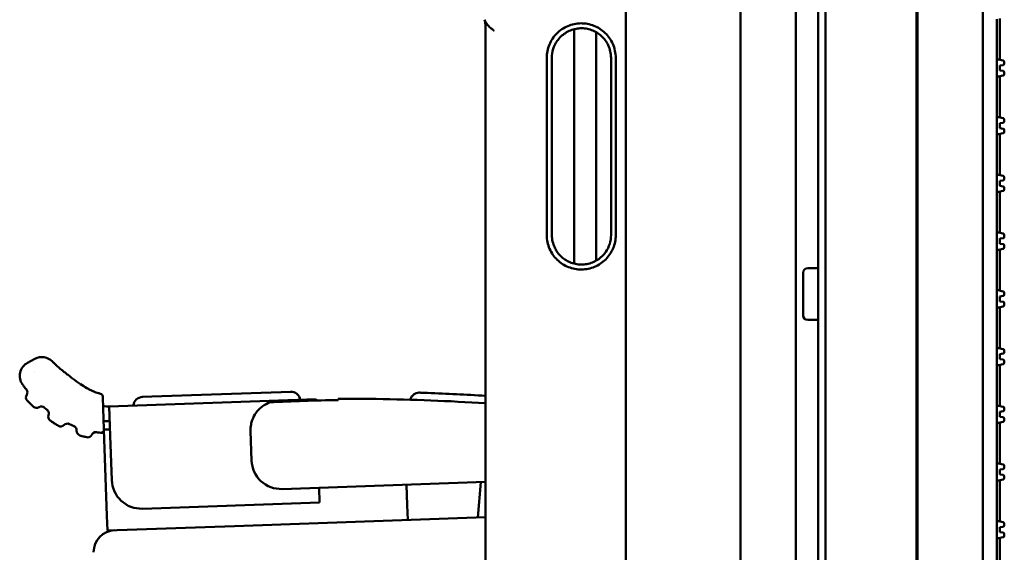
# Model space of a CAD drawing. Header units: millimetres. Extents: x 0 to 14369, y -869 to 2970.
# Tile 150 of 256: x 419 to 485, y 2174 to 2210. Entities that reach past the tile are written whole.
import ezdxf

# ---------------------------------------------------------------- set-up
doc = ezdxf.new("R2010")
doc.units = ezdxf.units.MM
doc.header["$LTSCALE"] = 10
doc.layers.add('Sichtbar (ISO)', color=7, linetype='Continuous', lineweight=50)

msp = doc.modelspace()

# ---------------------------------------------------------------- linework, layer by layer
at = {"layer": 'Sichtbar (ISO)'}
for p, q in [((472.631, 2637.664), (472.631, 2135.364)), ((473.131, 2637.664), (473.131, 2135.364)), ((479.281, 2137.004), (479.281, 2636.024)), ((479.281, 2636.024), (479.281, 2137.004)), ((483.781, 2635.915), (483.781, 2137.112)), ((483.781, 2137.112), (483.781, 2635.915)), ((479.367, 2137.266), (479.367, 2635.761)), ((479.367, 2635.761), (479.367, 2137.266)), ((467.391, 2545.838), (467.391, 2148.009)), ((471.131, 2160.717), (471.131, 2305.348)), ((459.631, 2164.44), (459.631, 2229.366)), ((450.131, 2209.968), (450.131, 2209.966)), ((450.131, 2044.16), (450.131, 2209.776)), ((484.731, 2207.425), (484.731, 2210.125)), ((484.931, 2207.381), (484.931, 2210.17)), ((456.131, 2193.577), (456.131, 2209.45)), ((457.629, 2209.247), (457.629, 2193.781)), ((459.629, 2208.242), (459.631, 2208.242)), ((454.281, 2195.514), (454.281, 2207.514)), ((454.631, 2195.514), (454.631, 2207.514)), ((458.631, 2207.514), (458.631, 2195.514)), ((458.947, 2207.514), (458.947, 2195.514)), ((459.631, 2207.514), (459.629, 2207.514)), ((485.152, 2207.332), (484.731, 2207.425)), ((484.731, 2207.425), (484.731, 2206.219)), ((485.231, 2207.122), (485.231, 2207.234)), ((484.931, 2206.992), (485.145, 2207.023)), ((484.931, 2206.992), (484.931, 2206.652)), ((485.145, 2206.622), (484.931, 2206.652)), ((485.231, 2206.41), (485.231, 2206.523)), ((484.731, 2206.219), (485.152, 2206.313)), ((484.731, 2203.519), (484.731, 2206.219)), ((484.931, 2203.475), (484.931, 2206.264)), ((485.152, 2203.426), (484.731, 2203.519)), ((484.731, 2203.519), (484.731, 2202.313)), ((484.931, 2203.086), (485.145, 2203.116)), ((484.931, 2203.086), (484.931, 2202.746)), ((485.231, 2203.215), (485.231, 2203.328)), ((484.731, 2202.313), (485.152, 2202.406)), ((485.145, 2202.716), (484.931, 2202.746)), ((485.231, 2202.504), (485.231, 2202.617)), ((484.731, 2199.613), (484.731, 2202.313)), ((484.931, 2199.569), (484.931, 2202.357)), ((485.152, 2199.52), (484.731, 2199.613)), ((484.731, 2199.613), (484.731, 2198.407)), ((484.931, 2199.18), (485.145, 2199.21)), ((484.931, 2199.18), (484.931, 2198.84)), ((485.231, 2199.309), (485.231, 2199.422)), ((484.731, 2198.407), (485.152, 2198.5)), ((484.731, 2195.703), (484.731, 2198.407)), ((485.145, 2198.81), (484.931, 2198.84)), ((484.931, 2195.658), (484.931, 2198.451)), ((485.231, 2198.598), (485.231, 2198.711)), ((485.152, 2195.609), (484.731, 2195.703)), ((484.731, 2195.703), (484.731, 2194.496)), ((484.931, 2195.27), (485.145, 2195.3)), ((484.931, 2195.27), (484.931, 2194.929)), ((485.231, 2195.399), (485.231, 2195.512)), ((484.731, 2194.496), (485.152, 2194.59)), ((484.731, 2191.796), (484.731, 2194.496)), ((485.145, 2194.899), (484.931, 2194.929)), ((484.931, 2191.752), (484.931, 2194.541)), ((485.231, 2194.688), (485.231, 2194.8)), ((459.63, 2193.124), (459.631, 2193.125)), ((471.931, 2193.264), (472.631, 2193.264)), ((471.931, 2193.264), (472.631, 2193.264)), ((471.631, 2192.964), (471.631, 2190.064)), ((471.631, 2190.064), (471.631, 2192.964)), ((459.63, 2191.99), (459.631, 2191.991)), ((485.152, 2191.703), (484.731, 2191.796)), ((484.731, 2191.796), (484.731, 2190.59)), ((484.931, 2191.363), (485.145, 2191.394)), ((484.931, 2191.363), (484.931, 2191.023)), ((485.231, 2191.493), (485.231, 2191.605)), ((484.731, 2190.59), (485.152, 2190.684)), ((484.731, 2187.89), (484.731, 2190.59)), ((485.145, 2190.993), (484.931, 2191.023)), ((484.931, 2187.846), (484.931, 2190.635)), ((485.231, 2190.781), (485.231, 2190.894)), ((471.931, 2189.764), (472.631, 2189.764)), ((471.931, 2189.764), (472.631, 2189.764)), ((485.152, 2187.797), (484.731, 2187.89)), ((484.731, 2187.89), (484.731, 2186.684)), ((419.16, 2186.863), (419.66, 2187.132)), ((484.931, 2187.457), (485.145, 2187.487)), ((484.931, 2187.457), (484.931, 2187.117)), ((485.145, 2187.087), (484.931, 2187.117)), ((485.231, 2187.586), (485.231, 2187.699)), ((484.731, 2186.684), (485.152, 2186.777)), ((484.731, 2183.984), (484.731, 2186.684)), ((484.931, 2183.94), (484.931, 2186.728)), ((485.231, 2186.875), (485.231, 2186.988)), ((419.621, 2186.203), (419.622, 2186.203)), ((424.283, 2183.724), (424.253, 2184.584)), ((424.686, 2183.916), (438.678, 2184.404)), ((427.565, 2184.577), (426.943, 2184.555)), ((427.565, 2184.577), (436.33, 2184.883)), ((436.951, 2184.904), (436.33, 2184.883)), ((438.678, 2184.404), (438.681, 2184.314)), ((440.178, 2184.426), (440.181, 2184.34)), ((424.283, 2183.724), (424.304, 2183.116)), ((424.756, 2181.917), (424.686, 2183.916)), ((485.152, 2183.891), (484.731, 2183.984)), ((484.731, 2183.984), (484.731, 2182.778)), ((485.231, 2183.68), (485.231, 2183.793)), ((424.331, 2182.342), (424.304, 2183.116)), ((484.931, 2183.551), (485.145, 2183.581)), ((484.931, 2183.551), (484.931, 2183.211)), ((485.145, 2183.181), (484.931, 2183.211)), ((485.231, 2182.969), (485.231, 2183.082)), ((422.357, 2182.55), (422.352, 2182.552)), ((484.731, 2182.778), (485.152, 2182.871)), ((484.731, 2180.078), (484.731, 2182.778)), ((484.931, 2180.033), (484.931, 2182.822)), ((424.331, 2182.342), (424.741, 2182.357)), ((424.534, 2176.516), (424.331, 2182.342)), ((424.861, 2178.919), (424.756, 2181.917)), ((434.32, 2180.25), (434.25, 2182.248)), ((485.152, 2179.984), (484.731, 2180.078)), ((484.731, 2180.078), (484.731, 2178.871)), ((485.231, 2179.774), (485.231, 2179.887)), ((484.931, 2179.645), (485.145, 2179.675)), ((484.931, 2179.645), (484.931, 2179.304)), ((485.145, 2179.274), (484.931, 2179.304)), ((485.231, 2179.063), (485.231, 2179.175)), ((436.389, 2178.321), (450.131, 2178.801)), ((438.887, 2178.408), (438.922, 2177.409)), ((444.804, 2178.615), (444.852, 2177.225)), ((449.611, 2176.391), (449.821, 2178.79)), ((484.731, 2178.871), (485.152, 2178.965)), ((484.731, 2176.171), (484.731, 2178.871)), ((484.931, 2176.127), (484.931, 2178.916)), ((438.922, 2177.409), (426.929, 2176.99)), ((444.852, 2177.225), (444.887, 2176.226)), ((424.569, 2175.516), (424.534, 2176.516)), ((433.158, 2175.816), (450.131, 2176.409)), ((433.158, 2175.816), (424.569, 2175.516)), ((485.152, 2176.078), (484.731, 2176.171)), ((484.731, 2176.171), (484.731, 2174.965)), ((484.931, 2175.738), (485.145, 2175.769)), ((484.931, 2175.738), (484.931, 2175.398)), ((485.231, 2175.868), (485.231, 2175.98)), ((485.145, 2175.368), (484.931, 2175.398)), ((485.231, 2175.156), (485.231, 2175.269)), ((484.731, 2174.965), (485.152, 2175.059)), ((484.731, 2172.265), (484.731, 2174.965)), ((484.931, 2172.221), (484.931, 2175.01))]:
    msp.add_line(p, q, dxfattribs=at)
for centre, radius, start, end in [((485.131, 2207.122), 0.1, 278, 0), ((485.131, 2207.234), 0.1, 0, 77.5), ((485.131, 2206.523), 0.1, 0, 82), ((485.131, 2206.41), 0.1, 282.5, 0), ((485.131, 2203.215), 0.1, 278, 0), ((485.131, 2203.328), 0.1, 0, 77.5), ((485.131, 2202.617), 0.1, 0, 82), ((485.131, 2202.504), 0.1, 282.5, 0), ((485.131, 2199.309), 0.1, 278, 0), ((485.131, 2199.422), 0.1, 0, 77.5), ((485.131, 2198.711), 0.1, 0, 82), ((485.131, 2198.598), 0.1, 282.5, 0), ((485.131, 2195.399), 0.1, 278, 0), ((485.131, 2195.512), 0.1, 0, 77.5), ((485.131, 2194.8), 0.1, 0, 82), ((485.131, 2194.688), 0.1, 282.5, 0), ((471.931, 2192.964), 0.3, 90, 180), ((471.931, 2192.964), 0.3, 90, 180), ((485.131, 2191.493), 0.1, 278, 0), ((485.131, 2191.605), 0.1, 0, 77.5), ((485.131, 2190.894), 0.1, 0, 82), ((485.131, 2190.781), 0.1, 282.5, 0), ((471.931, 2190.064), 0.3, 180, 270), ((471.931, 2190.064), 0.3, 180, 270), ((485.131, 2187.699), 0.1, 0, 77.5), ((420.134, 2186.252), 1, 44.42803, 118.29479), ((485.131, 2187.586), 0.1, 278, 0), ((485.131, 2186.988), 0.1, 0, 82), ((419.634, 2185.982), 1, 118.29479, 216.56974), ((485.131, 2186.875), 0.1, 282.5, 0), ((418.858, 2184.865), 0.3, 326.05599, 39.49663), ((419.356, 2184.53), 0.3, 145.8991, 223.17822), ((424.053, 2184.578), 0.2, 2, 76.78383), ((426.966, 2183.905), 0.65, 92.00021, 174.04206), ((436.974, 2184.255), 0.65, 9.9622, 91.9998), ((441.18, 2084.431), 100, 89.09795, 90.57446), ((440.261, 2026.041), 158.397, 86.42766, 89.09795), ((440.261, 2026.041), 158.897, 86.43892, 87.84854), ((419.775, 2184.108), 0.3, 226.44199, 303.28033), ((420.105, 2183.606), 0.3, 49.55936, 123.28026), ((426.475, 2191.082), 9.522, 229.24882, 231.61706), ((441.18, 2084.431), 99.914, 90.57324, 93.24111), ((485.131, 2183.793), 0.1, 0, 77.5), ((420.311, 2183.435), 0.3, 337.63235, 51.12911), ((420.866, 2183.207), 0.3, 157.63219, 234.83057), ((485.131, 2183.68), 0.1, 278, 0), ((485.131, 2183.082), 0.1, 0, 82), ((425.425, 2189.665), 8.205, 238.43232, 239.43986), ((421.405, 2182.858), 0.3, 239.49529, 317.12397), ((421.845, 2182.45), 0.3, 64.1714, 137.12408), ((424.808, 2188.573), 6.502, 243.46443, 247.47771), ((422.185, 2182.296), 0.3, 354.6252, 67.33931), ((436.249, 2182.318), 2, 169.31765, 182), ((485.131, 2182.969), 0.1, 282.5, 0), ((422.783, 2182.24), 0.3, 174.62519, 252.55268), ((423.24, 2182.116), 0.3, 257.01573, 335.08727), ((423.784, 2181.863), 0.3, 82.59711, 155.08727), ((424.131, 2182.329), 0.2, 265.5811, 2.0001), ((436.319, 2180.319), 2, 182, 272), ((485.131, 2179.774), 0.1, 278, 0), ((485.131, 2179.887), 0.1, 0, 77.5), ((485.131, 2179.175), 0.1, 0, 82), ((485.131, 2179.063), 0.1, 282.5, 0), ((426.86, 2178.989), 2, 182, 272), ((485.131, 2175.868), 0.1, 278, 0), ((485.131, 2175.98), 0.1, 0, 77.5), ((425.131, 2174.035), 1.5, 92, 180), ((485.131, 2175.269), 0.1, 0, 82), ((485.131, 2175.156), 0.1, 282.5, 0)]:
    msp.add_arc(centre, radius, start, end, dxfattribs=at)
for centre, major_axis, ratio, start_param, end_param in [((458.416, 2195.514), (-1.215, 0), 0.000141, 4.534686, 4.53557), ((458.416, 2195.514), (1.215, 0), 0.000141, 0.00926, 0.033881), ((425.524, 2186.598), (-2.636, -0.882), 0.640234, 0.749128, 0.802378), ((420.476, 2184.073), (1.306, -1.118), 0.172239, 4.652315, 4.693809)]:
    msp.add_ellipse(centre, major_axis=major_axis, ratio=ratio, start_param=start_param, end_param=end_param, dxfattribs=at)
for points, knots in [([(450.369, 2209.647), (450.337, 2209.68), (450.307, 2209.714), (450.279, 2209.747), (450.251, 2209.781), (450.226, 2209.816), (450.202, 2209.85), (450.179, 2209.885), (450.157, 2209.92), (450.138, 2209.955), (450.128, 2209.972), (450.119, 2209.99), (450.111, 2210.008), (450.102, 2210.025), (450.094, 2210.043), (450.087, 2210.061), (450.082, 2210.072), (450.077, 2210.083), (450.073, 2210.095)], [0.375, 0.375, 0.375, 0.375, 0.5, 0.5, 0.5, 0.625, 0.625, 0.625, 0.75, 0.75, 0.75, 0.8127936, 0.8127936, 0.8127936, 0.875, 0.875, 0.875, 0.9153285, 0.9153285, 0.9153285, 0.9153285]), ([(450.131, 2209.776), (450.13, 2209.833), (450.125, 2209.89), (450.105, 2209.997), (450.092, 2210.044), (450.073, 2210.093)], [0, 0, 0, 0, 0.01913157, 0.01913157, 0.03775637, 0.03775637, 0.03775637, 0.03775637]), ([(450.131, 2209.776), (450.13, 2209.836), (450.125, 2209.896), (450.108, 2209.982), (450.101, 2210.009), (450.09, 2210.044), (450.088, 2210.053), (450.081, 2210.072), (450.077, 2210.084), (450.073, 2210.093)], [0, 0, 0, 0, 0.02016529, 0.02016529, 0.03024345, 0.03024345, 0.03359802, 0.03359802, 0.03776719, 0.03776719, 0.03776719, 0.03776719]), ([(458.947, 2207.514), (458.947, 2207.675), (458.931, 2207.836), (458.864, 2208.152), (458.815, 2208.306), (458.628, 2208.731), (458.452, 2208.982), (458.016, 2209.403), (457.758, 2209.57), (457.194, 2209.794), (456.893, 2209.85), (456.286, 2209.844), (455.986, 2209.781), (455.427, 2209.545), (455.173, 2209.374), (454.746, 2208.944), (454.576, 2208.689), (454.342, 2208.126), (454.281, 2207.821), (454.281, 2207.514)], [0.000001, 0.000001, 0.000001, 0.000001, 0.0483403, 0.0483403, 0.0966192, 0.0966192, 0.1872762, 0.1872762, 0.277959, 0.277959, 0.3686136, 0.3686136, 0.4592114, 0.4592114, 0.5496911, 0.5496911, 0.6400034, 0.6400034, 0.7316416, 0.7316416, 0.7316416, 0.7316416]), ([(450.716, 2209.355), (450.711, 2209.359), (450.705, 2209.363), (450.7, 2209.366), (450.694, 2209.37), (450.689, 2209.374), (450.683, 2209.378), (450.672, 2209.386), (450.662, 2209.394), (450.651, 2209.401), (450.63, 2209.417), (450.609, 2209.433), (450.589, 2209.449), (450.568, 2209.465), (450.548, 2209.481), (450.529, 2209.498), (450.51, 2209.514), (450.491, 2209.53), (450.473, 2209.547), (450.436, 2209.58), (450.402, 2209.613), (450.369, 2209.647)], [0, 0, 0, 0, 0.015625, 0.015625, 0.015625, 0.03125, 0.03125, 0.03125, 0.0625, 0.0625, 0.0625, 0.125, 0.125, 0.125, 0.1875, 0.1875, 0.1875, 0.25, 0.25, 0.25, 0.375, 0.375, 0.375, 0.375]), ([(458.631, 2207.514), (458.631, 2207.66), (458.615, 2207.807), (458.551, 2208.093), (458.503, 2208.232), (458.399, 2208.453), (458.351, 2208.538), (458.225, 2208.728), (458.143, 2208.829), (457.96, 2209.013), (457.86, 2209.097), (457.645, 2209.243), (457.53, 2209.305), (457.291, 2209.406), (457.166, 2209.445), (456.911, 2209.498), (456.782, 2209.512), (456.521, 2209.515), (456.391, 2209.504), (456.136, 2209.456), (456.01, 2209.42), (455.769, 2209.323), (455.653, 2209.263), (455.434, 2209.122), (455.333, 2209.041), (455.146, 2208.86), (455.062, 2208.761), (454.872, 2208.488), (454.782, 2208.305), (454.661, 2207.918), (454.631, 2207.716), (454.631, 2207.514)], [0.000001, 0.000001, 0.000001, 0.000001, 0.0439802, 0.0439802, 0.0879729, 0.0879729, 0.117294, 0.117294, 0.1563099, 0.1563099, 0.1953659, 0.1953659, 0.2344571, 0.2344571, 0.273573, 0.273573, 0.3126997, 0.3126997, 0.3518275, 0.3518275, 0.3909459, 0.3909459, 0.4300411, 0.4300411, 0.4691028, 0.4691028, 0.5081263, 0.5081263, 0.5689598, 0.5689598, 0.6297788, 0.6297788, 0.6297788, 0.6297788]), ([(454.281, 2195.514), (454.281, 2195.353), (454.298, 2195.192), (454.364, 2194.876), (454.413, 2194.722), (454.601, 2194.297), (454.776, 2194.045), (455.212, 2193.624), (455.47, 2193.458), (456.034, 2193.234), (456.335, 2193.178), (456.942, 2193.184), (457.242, 2193.246), (457.801, 2193.482), (458.055, 2193.654), (458.482, 2194.084), (458.652, 2194.338), (458.886, 2194.902), (458.947, 2195.207), (458.947, 2195.514)], [0.000001, 0.000001, 0.000001, 0.000001, 0.0483403, 0.0483403, 0.0966192, 0.0966192, 0.1872762, 0.1872762, 0.277959, 0.277959, 0.3686136, 0.3686136, 0.4592114, 0.4592114, 0.5496911, 0.5496911, 0.6400034, 0.6400034, 0.7316416, 0.7316416, 0.7316416, 0.7316416]), ([(454.631, 2195.514), (454.631, 2195.367), (454.647, 2195.221), (454.711, 2194.935), (454.758, 2194.796), (454.862, 2194.575), (454.91, 2194.489), (455.036, 2194.3), (455.118, 2194.199), (455.301, 2194.014), (455.401, 2193.931), (455.617, 2193.785), (455.731, 2193.723), (455.971, 2193.621), (456.095, 2193.582), (456.35, 2193.529), (456.48, 2193.515), (456.74, 2193.513), (456.87, 2193.524), (457.126, 2193.572), (457.251, 2193.608), (457.493, 2193.705), (457.609, 2193.764), (457.827, 2193.906), (457.929, 2193.987), (458.116, 2194.168), (458.2, 2194.267), (458.389, 2194.54), (458.479, 2194.723), (458.6, 2195.11), (458.631, 2195.311), (458.631, 2195.514)], [0.000001, 0.000001, 0.000001, 0.000001, 0.0439821, 0.0439821, 0.0879658, 0.0879658, 0.1172733, 0.1172733, 0.1562536, 0.1562536, 0.1952771, 0.1952771, 0.2343389, 0.2343389, 0.2734282, 0.2734282, 0.3125305, 0.3125305, 0.3516324, 0.3516324, 0.3907246, 0.3907246, 0.4297914, 0.4297914, 0.4688211, 0.4688211, 0.5078073, 0.5078073, 0.568568, 0.568568, 0.6293076, 0.6293076, 0.6293076, 0.6293076]), ([(422.215, 2185.806), (422.17, 2185.84), (422.084, 2185.904), (421.962, 2185.997), (421.852, 2186.082), (421.748, 2186.162), (421.649, 2186.24), (421.551, 2186.319), (421.451, 2186.401), (421.348, 2186.488), (421.244, 2186.578), (421.141, 2186.67), (421.045, 2186.758), (420.962, 2186.838), (420.898, 2186.901), (420.858, 2186.942), (420.848, 2186.952), (420.848, 2186.952)], [0.0000001, 0.0000001, 0.0000001, 0.0000001, 0.0586177, 0.1109626, 0.1595652, 0.2067834, 0.2536801, 0.3017246, 0.3536797, 0.4117048, 0.4766081, 0.5484725, 0.6276854, 0.7143037, 0.8068738, 0.9021308, 1, 1, 1, 1]), ([(423.17, 2185.159), (423.032, 2185.238), (422.716, 2185.438), (422.394, 2185.672), (422.215, 2185.806)], [0, 0, 0, 0, 0.438253, 1, 1, 1, 1]), ([(418.83, 2185.386), (418.83, 2185.386), (418.84, 2185.373), (418.885, 2185.313), (418.958, 2185.218), (419.033, 2185.124), (419.08, 2185.066), (419.089, 2185.055)], [0, 0, 0, 0, 0.239053, 0.47807, 0.714099, 0.946612, 1, 1, 1, 1]), ([(423.79, 2184.865), (423.733, 2184.886), (423.673, 2184.91), (423.611, 2184.936), (423.604, 2184.939), (423.597, 2184.942), (423.589, 2184.946)], [0.2681451, 0.2681451, 0.2681451, 0.2681451, 0.5, 0.5, 0.5, 0.5270362, 0.5270362, 0.5270362, 0.5270362]), ([(445.048, 2184.366), (445.067, 2184.433), (445.096, 2184.499), (445.174, 2184.614), (445.222, 2184.666), (445.331, 2184.751), (445.393, 2184.785), (445.523, 2184.831), (445.593, 2184.844), (445.674, 2184.845), (445.686, 2184.845), (445.698, 2184.845)], [0, 0, 0, 0, 0.02102222, 0.02102222, 0.04172244, 0.04172244, 0.06243421, 0.06243421, 0.08314556, 0.08314556, 0.08673626, 0.08673626, 0.08673626, 0.08673626]), ([(446.226, 2184.826), (446.186, 2184.827), (446.108, 2184.83), (445.995, 2184.834), (445.894, 2184.838), (445.809, 2184.841), (445.746, 2184.843), (445.707, 2184.845), (445.698, 2184.845), (445.698, 2184.845), (445.698, 2184.845)], [0, 0, 0, 0, 0.0710961, 0.1426649, 0.2143079, 0.2859304, 0.3573457, 0.4286312, 0.4998091, 0.5, 0.5, 0.5, 0.5]), ([(419.137, 2184.324), (419.174, 2184.285), (419.246, 2184.209), (419.357, 2184.097), (419.463, 2183.992), (419.533, 2183.924), (419.569, 2183.89)], [0, 0, 0, 0, 0.289289, 0.5428474, 0.7749288, 0.9999977, 0.9999977, 0.9999977, 0.9999977]), ([(424.686, 2183.916), (424.686, 2183.916), (424.686, 2183.916), (424.686, 2183.916), (424.686, 2183.916), (424.686, 2183.916), (424.686, 2183.916), (424.686, 2183.916), (424.686, 2183.916), (424.686, 2183.916), (424.686, 2183.916), (424.686, 2183.916), (424.686, 2183.916), (424.686, 2183.916), (424.685, 2183.916), (424.68, 2183.915), (424.653, 2183.914), (424.552, 2183.914), (424.476, 2183.915), (424.345, 2183.924), (424.311, 2183.927), (424.275, 2183.931)], [-0.3290537, -0.3290537, -0.3290537, -0.3290537, -0.3290426, -0.3290426, -0.3290295, -0.3290295, -0.3289954, -0.3289954, -0.3289422, -0.3289422, -0.328541, -0.328541, -0.324609, -0.324609, -0.3227674, -0.3227674, -0.2715462, -0.2715462, -0.2160238, -0.2160238, -0.1981565, -0.1981565, -0.1981565, -0.1981565]), ([(434.284, 2182.689), (434.294, 2182.743), (434.306, 2182.796), (434.373, 2183.037), (434.451, 2183.213), (434.674, 2183.574), (434.837, 2183.756), (435.21, 2184.042), (435.387, 2184.129), (435.532, 2184.185)], [-0.11853239, -0.11853239, -0.11853239, -0.11853239, -0.11267192, -0.11267192, -0.09195815, -0.09195815, -0.06507861, -0.06507861, -0.04068652, -0.04068652, -0.04068652, -0.04068652]), ([(420.693, 2182.962), (420.721, 2182.942), (420.75, 2182.922), (420.807, 2182.882), (420.836, 2182.863), (420.894, 2182.824), (420.923, 2182.805), (420.982, 2182.767), (421.011, 2182.748), (421.07, 2182.711), (421.1, 2182.692), (421.129, 2182.674)], [4.06304537, 4.06304537, 4.06304537, 4.06304537, 4.0757063, 4.0757063, 4.08836723, 4.08836723, 4.10102815, 4.10102815, 4.11368908, 4.11368908, 4.12635001, 4.12635001, 4.12635001, 4.12635001]), ([(421.129, 2182.674), (421.111, 2182.685), (421.093, 2182.696), (421.045, 2182.726), (421.016, 2182.745), (420.958, 2182.782), (420.929, 2182.801), (420.871, 2182.839), (420.842, 2182.859), (420.813, 2182.878)], [2.15647234, 2.15647234, 2.15647234, 2.15647234, 2.16433848, 2.16433848, 2.17714785, 2.17714785, 2.18995721, 2.18995721, 2.20276657, 2.20276657, 2.20276657, 2.20276657]), ([(422.352, 2182.552), (422.35, 2182.553), (422.342, 2182.556), (422.331, 2182.561), (422.322, 2182.565), (422.317, 2182.566)], [0.1179404, 0.1179404, 0.1179404, 0.1179404, 0.3333333, 0.6666667, 1, 1, 1, 1]), ([(424.311, 2182.919), (424.357, 2182.917), (424.4, 2182.915), (424.542, 2182.912), (424.619, 2182.914), (424.695, 2182.915), (424.712, 2182.916), (424.719, 2182.916), (424.719, 2182.916), (424.721, 2182.916), (424.721, 2182.916), (424.721, 2182.916), (424.721, 2182.916), (424.721, 2182.916), (424.721, 2182.916), (424.721, 2182.916), (424.721, 2182.916), (424.721, 2182.916), (424.721, 2182.916), (424.721, 2182.916), (424.721, 2182.916), (424.721, 2182.916)], [-0.1306004, -0.1306004, -0.1306004, -0.1306004, -0.107707, -0.107707, -0.0470559, -0.0470559, -0.0104613, -0.0104613, -0.0073971, -0.0073971, -0.0008267, -0.0008267, -0.0001644, -0.0001644, -0.0000877, -0.0000877, -0.00004, -0.00004, -0.0000189, -0.0000189, -0.000001, -0.000001, -0.000001, -0.000001]), ([(422.693, 2181.954), (422.742, 2181.939), (422.791, 2181.924), (422.84, 2181.909), (422.844, 2181.908), (422.848, 2181.907), (422.852, 2181.906), (422.902, 2181.892), (422.951, 2181.878), (423.001, 2181.866), (423.005, 2181.865), (423.009, 2181.864), (423.013, 2181.862), (423.066, 2181.849), (423.119, 2181.836), (423.173, 2181.823)], [0, 0, 0, 0, 0.308392, 0.308392, 0.308392, 0.333333, 0.333333, 0.333333, 0.641676, 0.641676, 0.641676, 0.666667, 0.666667, 0.666667, 1, 1, 1, 1]), ([(423.624, 2182.19), (423.714, 2182.175), (423.877, 2182.152), (424.043, 2182.136), (424.116, 2182.13)], [0, 0, 0, 0, 0.563711, 1, 1, 1, 1]), ([(424.216, 2182.123), (424.214, 2182.123), (424.213, 2182.123), (424.211, 2182.124), (424.181, 2182.125), (424.157, 2182.127), (424.141, 2182.128)], [0.4890851, 0.4890851, 0.4890851, 0.4890851, 0.5, 0.5, 0.5, 0.741167, 0.741167, 0.741167, 0.741167]), ([(424.339, 2182.117), (424.335, 2182.117), (424.331, 2182.118), (424.327, 2182.118), (424.314, 2182.118), (424.301, 2182.119), (424.289, 2182.119)], [0.22923061, 0.22923061, 0.22923061, 0.22923061, 0.25, 0.25, 0.25, 0.32411638, 0.32411638, 0.32411638, 0.32411638])]:
    msp.add_open_spline(points, degree=3, knots=knots, dxfattribs=at)
for points in [[(423.384, 2185.043), (423.317, 2185.077), (423.245, 2185.116), (423.17, 2185.159)], [(423.384, 2185.043), (423.452, 2185.008), (423.521, 2184.975), (423.589, 2184.946)], [(423.79, 2184.865), (423.85, 2184.843), (423.909, 2184.824), (423.965, 2184.808)], [(423.979, 2184.803), (423.974, 2184.805), (423.969, 2184.806), (423.965, 2184.808)], [(424.116, 2182.13), (424.116, 2182.13), (424.116, 2182.13), (424.116, 2182.13)], [(424.141, 2182.128), (424.126, 2182.129), (424.118, 2182.13), (424.116, 2182.13)], [(424.289, 2182.119), (424.261, 2182.121), (424.237, 2182.122), (424.216, 2182.123)]]:
    msp.add_open_spline(points, degree=3, dxfattribs=at)

doc.saveas('drawing.dxf')
